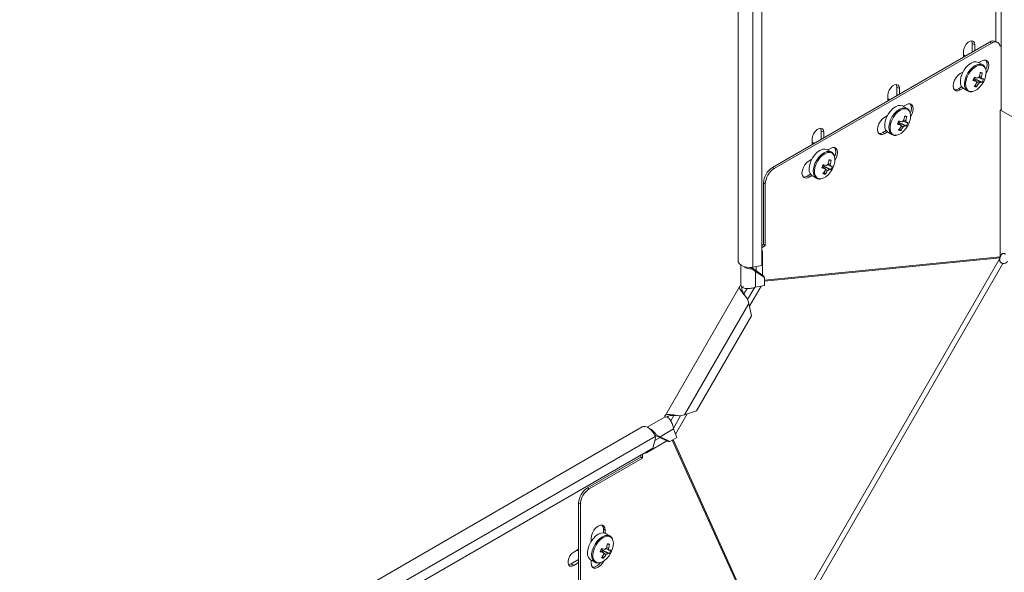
# Model space of a CAD drawing. Header units: millimetres. Extents: x -771 to 2233, y -1470 to 82.
# Tile 12 of 23: x 1077 to 1468, y -1143 to -923. Entities that reach past the tile are written whole.
import ezdxf

# ---------------------------------------------------------------- set-up
doc = ezdxf.new("R2010")
doc.units = ezdxf.units.MM

msp = doc.modelspace()

# ---------------------------------------------------------------- linework, layer by layer
at = {"color": 7, "linetype": 'Continuous', "lineweight": 0}
for p, q in [((1464.72, -932.01), (1464.72, -632.81)), ((1466.84, -959.43), (1466.84, -632.81)), ((1368.09, -1021.71), (1368.09, -695.1)), ((1455.35, -932.79), (1456.41, -933.4)), ((1462.95, -932.68), (1462.24, -932.28)), ((1425.3, -950.13), (1426.36, -950.75)), ((1450.57, -951.26), (1449.87, -950.85)), ((1466.48, -959.27), (1466.48, -1017.63)), ((1395.24, -967.48), (1396.3, -968.1)), ((1420.52, -968.61), (1419.82, -968.2)), ((1375.87, -982.14), (1376.58, -982.55)), ((1390.47, -985.96), (1389.76, -985.55)), ((1373.04, -988.67), (1372.33, -988.26)), ((1369.44, -1021.48), (1369.44, -1023.22)), ((1466.35, -1018.08), (1375.2, -1175.96)), ((1467.52, -1020.24), (1377.65, -1175.89)), ((1369.17, -1023.4), (1369.17, -1029.62)), ((1364.56, -1032.37), (1365.79, -1030.22)), ((1366.04, -1034.63), (1368.89, -1029.7)), ((1340.94, -1080.44), (1366.5, -1036.16)), ((1335.44, -1082.79), (1336.68, -1080.65)), ((1336.53, -1085.74), (1339.38, -1080.8)), ((1331.22, -1089.13), (1336.6, -1086.02)), ((1329.22, -1089.04), (1081.73, -1231.91)), ((1329.19, -1090.61), (1331.2, -1089.45)), ((1302.37, -1109.44), (1303.08, -1109.85)), ((1299.54, -1115.97), (1298.84, -1115.56)), ((1309.44, -1126.3), (1308.74, -1125.89)), ((1296.89, -1140.28), (1295.83, -1139.67))]:
    msp.add_line(p, q, dxfattribs=at)
at = {"color": 7, "linetype": 'Continuous', "lineweight": 15}
for p, q in [((1362.28, -692.61), (1362.28, -1019.23)), ((1371.63, -1021.09), (1371.63, -694.48)), ((1375.87, -982.14), (1462.24, -932.28)), ((1376.58, -982.55), (1462.95, -932.68)), ((1455.35, -936.26), (1455.35, -932.79)), ((1456.41, -933.4), (1456.41, -935.64)), ((1465.45, -932.44), (1464.74, -932.03)), ((1451.81, -938.3), (1451.81, -936.05)), ((1452.62, -937.83), (1451.81, -937.37)), ((1459.46, -941.3), (1457.82, -940.35)), ((1457.99, -940.45), (1459.06, -939.83)), ((1450.57, -944.73), (1451.65, -944.1)), ((1456.31, -946.82), (1455.98, -946.76)), ((1456.31, -946.82), (1456.51, -946.35)), ((1459.26, -948.18), (1456.31, -946.82)), ((1459.32, -944.48), (1458.45, -944.52)), ((1425.3, -953.6), (1425.3, -950.13)), ((1426.36, -950.75), (1426.36, -952.99)), ((1451.14, -950.11), (1449.87, -950.85)), ((1451.65, -950.64), (1450.57, -951.26)), ((1451.82, -950.74), (1453.46, -951.69)), ((1456.93, -950.09), (1456.51, -949.38)), ((1421.76, -955.65), (1421.76, -953.4)), ((1422.56, -955.18), (1421.76, -954.72)), ((1429.41, -958.65), (1427.76, -957.7)), ((1427.94, -957.8), (1429.01, -957.18)), ((1420.52, -962.08), (1421.6, -961.45)), ((1429.27, -961.83), (1428.4, -961.87)), ((1566.64, -1017.04), (1466.84, -959.43)), ((1426.26, -964.17), (1425.93, -964.11)), ((1426.26, -964.17), (1426.46, -963.69)), ((1429.21, -965.53), (1426.26, -964.17)), ((1395.24, -970.95), (1395.24, -967.48)), ((1396.3, -968.1), (1396.3, -970.34)), ((1421.09, -967.46), (1419.82, -968.2)), ((1421.6, -967.98), (1420.52, -968.61)), ((1421.77, -968.09), (1423.41, -969.04)), ((1426.88, -967.44), (1426.45, -966.73)), ((1391.71, -972.99), (1391.71, -970.75)), ((1392.51, -972.53), (1391.71, -972.07)), ((1397.88, -975.14), (1398.96, -974.53)), ((1399.36, -975.99), (1397.71, -975.04)), ((1390.47, -979.42), (1391.55, -978.8)), ((1396.21, -981.52), (1395.88, -981.46)), ((1396.21, -981.52), (1396.41, -981.04)), ((1399.16, -982.88), (1396.21, -981.52)), ((1399.22, -979.18), (1398.35, -979.22)), ((1391.04, -984.81), (1389.76, -985.55)), ((1391.55, -985.33), (1390.47, -985.96)), ((1391.71, -985.44), (1393.36, -986.39)), ((1396.82, -984.79), (1396.4, -984.08)), ((1372.33, -1012.76), (1372.33, -988.26)), ((1373.04, -1013.17), (1373.04, -988.67)), ((1372.33, -1012.76), (1371.63, -1013.16)), ((1371.63, -1013.98), (1373.04, -1013.17)), ((1373.04, -1013.17), (1372.33, -1012.76)), ((1371.93, -1024.91), (1371.93, -1015.51)), ((1363.35, -1020.91), (1363.35, -1029.05)), ((1368.09, -1021.71), (1371.63, -1021.09)), ((1372.71, -1026.91), (1466.48, -1017.63)), ((1466.35, -1018.08), (1372.71, -1027.35)), ((1466.35, -1018.08), (1465.64, -1017.68)), ((1367.76, -1021.87), (1367.1, -1021.82)), ((1367.76, -1021.87), (1367.73, -1022.44)), ((1369.17, -1023.4), (1367.73, -1022.44)), ((1368.88, -1022.84), (1367.76, -1021.87)), ((1368.88, -1022.84), (1369.17, -1023.4)), ((1372.42, -1025.25), (1368.88, -1022.84)), ((1372.71, -1025.8), (1369.17, -1023.4)), ((1372.42, -1025.25), (1372.71, -1025.8)), ((1362.92, -1029.31), (1333.21, -1080.77)), ((1366.74, -1037.29), (1371.4, -1029.23)), ((1369.17, -1029.62), (1372.71, -1029)), ((1372.71, -1025.8), (1372.71, -1029)), ((1366.5, -1036.16), (1365.95, -1034.34)), ((1367.52, -1041.02), (1366.5, -1036.16)), ((1345.65, -1078.89), (1367.52, -1041.02)), ((1337.38, -1088.14), (1342.04, -1080.08)), ((1340.94, -1080.44), (1345.65, -1078.89)), ((1333.2, -1081.27), (1326.16, -1085.34)), ((1339.08, -1080.87), (1340.94, -1080.44)), ((1324.16, -1085.25), (1076.68, -1228.12)), ((1337.84, -1089.4), (1336.6, -1086.02)), ((1325.77, -1095.46), (1333.91, -1090.76)), ((1328.33, -1093.64), (1329.45, -1089.68)), ((1328.82, -1088.13), (1329.19, -1088.67)), ((1329.19, -1088.67), (1329.67, -1088.36)), ((1329.19, -1088.67), (1330.59, -1089.16)), ((1329.45, -1089.68), (1329.22, -1089.04)), ((1329.67, -1088.36), (1331.22, -1089.13)), ((1330.59, -1089.16), (1331.22, -1089.13)), ((1330.59, -1089.16), (1334.45, -1091.02)), ((1331.22, -1089.13), (1335.07, -1091)), ((1335.07, -1091), (1334.45, -1091.02)), ((1335.07, -1091), (1337.84, -1089.4)), ((1374.87, -1176.31), (1336.03, -1090.44)), ((1336.41, -1090.22), (1375.2, -1175.96)), ((1328.33, -1093.64), (1085.09, -1234.06)), ((1302.37, -1109.44), (1323.59, -1097.19)), ((1303.08, -1109.85), (1324.29, -1097.6)), ((1323.59, -1096.38), (1323.59, -1097.19)), ((1324.29, -1097.6), (1323.59, -1097.19)), ((1324.29, -1097.6), (1324.29, -1095.97)), ((1298.84, -1215.3), (1298.84, -1115.56)), ((1299.54, -1215.71), (1299.54, -1115.97)), ((1308.74, -1125.89), (1308.74, -1127.36)), ((1309.44, -1126.3), (1309.44, -1127.55)), ((1303.79, -1130.81), (1303.79, -1129.57)), ((1311.26, -1128.58), (1309.61, -1127.64)), ((1296.89, -1134.97), (1298.84, -1133.85)), ((1308.11, -1134.11), (1307.78, -1134.05)), ((1308.11, -1134.11), (1308.31, -1133.63)), ((1311.06, -1135.47), (1308.11, -1134.11)), ((1311.12, -1131.77), (1310.25, -1131.81)), ((1298.84, -1137.93), (1295.83, -1139.67)), ((1303.62, -1138.03), (1305.26, -1138.98)), ((1303.79, -1139.36), (1303.79, -1138.13)), ((1308.73, -1137.38), (1308.3, -1136.67)), ((1298.84, -1139.16), (1296.89, -1140.28))]:
    msp.add_line(p, q, dxfattribs=at)
at = {"color": 7, "linetype": 'Continuous', "lineweight": 15, "flags": 128}
for points in [[(1451.81, -936.05), (1451.95, -935.06), (1452.35, -934.04), (1452.96, -933.09), (1453.71, -932.34), (1454.51, -931.88), (1455.26, -931.76), (1455.87, -932), (1456.27, -932.57), (1456.41, -933.4)], [(1455.35, -932.79), (1455.21, -931.96), (1455.12, -931.76)], [(1466.42, -934.01), (1466.42, -933.97), (1466.22, -933.32), (1465.89, -932.8), (1465.45, -932.44), (1464.91, -932.24), (1464.3, -932.21), (1463.64, -932.36), (1462.95, -932.68)], [(1457.82, -940.35), (1457.76, -940.32), (1456.91, -940.07), (1455.93, -940.17), (1454.87, -940.61), (1453.82, -941.36), (1452.82, -942.37), (1451.95, -943.58), (1451.27, -944.91)], [(1455.36, -951.91), (1456.21, -951.67), (1457.23, -951.09), (1458.23, -950.24), (1459.13, -949.16), (1459.88, -947.93), (1460.44, -946.62), (1460.77, -945.31), (1460.85, -944.09), (1460.67, -943.03), (1460.55, -942.72)], [(1459.06, -939.83), (1459.93, -939.48), (1460.72, -939.49), (1461.35, -939.85), (1461.75, -940.53), (1461.89, -941.46), (1461.75, -942.55), (1461.35, -943.69), (1460.85, -944.59)], [(1459.46, -941.3), (1459.41, -941.27), (1459.34, -941.23)], [(1450.57, -951.26), (1449.7, -951.6), (1448.91, -951.6), (1448.29, -951.23), (1447.88, -950.56), (1447.75, -949.63), (1447.88, -948.54), (1448.29, -947.39), (1448.91, -946.31), (1449.7, -945.39), (1450.57, -944.73)], [(1451.27, -944.91), (1450.8, -946.29), (1450.59, -947.61), (1450.64, -948.81), (1450.95, -949.8), (1451.51, -950.52), (1451.82, -950.74)], [(1455.91, -946.84), (1455.94, -946.81), (1455.98, -946.76)], [(1421.76, -953.4), (1421.9, -952.41), (1422.3, -951.38), (1422.91, -950.44), (1423.66, -949.69), (1424.46, -949.23), (1425.21, -949.11), (1425.82, -949.35), (1426.22, -949.92), (1426.36, -950.75)], [(1425.3, -950.13), (1425.16, -949.31), (1425.06, -949.11)], [(1449.87, -950.85), (1448.99, -951.2), (1448.25, -951.2)], [(1427.76, -957.7), (1427.71, -957.67), (1426.86, -957.42), (1425.87, -957.52), (1424.82, -957.96), (1423.76, -958.71), (1422.77, -959.72), (1421.9, -960.93), (1421.21, -962.26)], [(1429.01, -957.18), (1429.88, -956.83), (1430.67, -956.84), (1431.3, -957.2), (1431.7, -957.88), (1431.84, -958.81), (1431.7, -959.9), (1431.3, -961.04), (1430.8, -961.94)], [(1429.41, -958.65), (1429.35, -958.61), (1429.29, -958.58)], [(1420.52, -968.61), (1419.65, -968.95), (1418.86, -968.94), (1418.23, -968.58), (1417.83, -967.9), (1417.69, -966.97), (1417.83, -965.89), (1418.23, -964.74), (1418.86, -963.66), (1419.65, -962.74), (1420.52, -962.08)], [(1421.21, -962.26), (1420.75, -963.64), (1420.53, -964.96), (1420.59, -966.16), (1420.9, -967.15), (1421.46, -967.87), (1421.77, -968.09)], [(1425.31, -969.26), (1426.16, -969.02), (1427.18, -968.44), (1428.17, -967.59), (1429.08, -966.51), (1429.83, -965.28), (1430.39, -963.97), (1430.72, -962.66), (1430.8, -961.43), (1430.62, -960.37), (1430.5, -960.06)], [(1466.84, -959.43), (1466.61, -959.32), (1466.42, -959.26)], [(1391.71, -970.75), (1391.85, -969.76), (1392.25, -968.73), (1392.86, -967.79), (1393.61, -967.04), (1394.41, -966.58), (1395.16, -966.46), (1395.77, -966.7), (1396.17, -967.27), (1396.3, -968.1)], [(1395.24, -967.48), (1395.1, -966.66), (1395.01, -966.46)], [(1425.86, -964.19), (1425.89, -964.16), (1425.93, -964.11)], [(1419.82, -968.2), (1418.94, -968.54), (1418.2, -968.55)], [(1398.96, -974.53), (1399.83, -974.18), (1400.62, -974.19), (1401.24, -974.55), (1401.65, -975.23), (1401.78, -976.16), (1401.65, -977.25), (1401.24, -978.39), (1400.74, -979.29)], [(1397.71, -975.04), (1397.66, -975.01), (1396.81, -974.77), (1395.82, -974.87), (1394.77, -975.31), (1393.71, -976.06), (1392.72, -977.07), (1391.85, -978.28), (1391.16, -979.61)], [(1395.25, -986.61), (1396.1, -986.36), (1397.13, -985.79), (1398.12, -984.94), (1399.02, -983.86), (1399.78, -982.63), (1400.34, -981.31), (1400.67, -980.01), (1400.75, -978.78), (1400.57, -977.72), (1400.45, -977.41)], [(1399.36, -975.99), (1399.3, -975.96), (1399.24, -975.93)], [(1390.47, -985.96), (1389.6, -986.3), (1388.81, -986.29), (1388.18, -985.93), (1387.78, -985.25), (1387.64, -984.32), (1387.78, -983.23), (1388.18, -982.09), (1388.81, -981.01), (1389.6, -980.09), (1390.47, -979.42)], [(1391.16, -979.61), (1390.7, -980.98), (1390.48, -982.31), (1390.54, -983.51), (1390.85, -984.5), (1391.41, -985.22), (1391.71, -985.44)], [(1395.8, -981.54), (1395.83, -981.51), (1395.88, -981.46)], [(1389.76, -985.55), (1388.89, -985.89), (1388.15, -985.9)], [(1362.28, -1019.23), (1362.33, -1019.62), (1362.71, -1020.33), (1363.41, -1020.95), (1364.39, -1021.43), (1365.56, -1021.73), (1366.83, -1021.83), (1368.09, -1021.71)], [(1329.22, -1089.04), (1328.69, -1087.89), (1327.97, -1086.84), (1327.12, -1085.97), (1326.22, -1085.37), (1325.33, -1085.07), (1324.53, -1085.1), (1324.16, -1085.25)], [(1303.79, -1129.57), (1303.93, -1128.48), (1304.33, -1127.33), (1304.95, -1126.25), (1305.74, -1125.33), (1306.62, -1124.67), (1307.49, -1124.32), (1308.28, -1124.33), (1308.9, -1124.69), (1309.31, -1125.37), (1309.44, -1126.3)], [(1308.23, -1124.32), (1308.6, -1124.96), (1308.74, -1125.89)], [(1309.61, -1127.64), (1309.56, -1127.6), (1308.71, -1127.36), (1307.72, -1127.46), (1306.67, -1127.9), (1305.61, -1128.65), (1304.62, -1129.66), (1303.75, -1130.87), (1303.06, -1132.2)], [(1307.16, -1139.2), (1308.01, -1138.95), (1309.03, -1138.38), (1310.02, -1137.53), (1310.93, -1136.45), (1311.68, -1135.22), (1312.24, -1133.91), (1312.57, -1132.6), (1312.65, -1131.37), (1312.47, -1130.31), (1312.35, -1130)], [(1311.26, -1128.58), (1311.2, -1128.55), (1311.14, -1128.52)], [(1296.89, -1140.28), (1296.11, -1140.58), (1295.42, -1140.51), (1294.9, -1140.1), (1294.63, -1139.4), (1294.63, -1138.47), (1294.9, -1137.45), (1295.42, -1136.45), (1296.11, -1135.59), (1296.89, -1134.97)], [(1303.06, -1132.2), (1302.6, -1133.58), (1302.38, -1134.9), (1302.44, -1136.1), (1302.75, -1137.09), (1303.31, -1137.81), (1303.62, -1138.03)], [(1307.71, -1134.13), (1307.74, -1134.1), (1307.78, -1134.05)], [(1308.81, -1138.53), (1308.28, -1139.41), (1307.49, -1140.33), (1306.62, -1141), (1305.74, -1141.34), (1304.95, -1141.33), (1304.33, -1140.97), (1303.93, -1140.29), (1303.79, -1139.36)], [(1295.83, -1139.67), (1295.05, -1139.96), (1294.83, -1139.98)]]:
    msp.add_lwpolyline(points, dxfattribs=at)
at = {"color": 7, "linetype": 'Continuous', "lineweight": 0, "flags": 128}
for points in [[(1459.34, -941.23), (1458.55, -941.02), (1457.57, -941.12), (1456.52, -941.56), (1455.46, -942.31), (1454.47, -943.32), (1453.6, -944.53), (1452.91, -945.86)], [(1460.55, -942.72), (1460.25, -942.19), (1459.61, -941.65), (1458.79, -941.41), (1457.84, -941.51), (1456.83, -941.93), (1455.81, -942.65), (1454.85, -943.62), (1454.02, -944.79), (1453.36, -946.07)], [(1452.91, -945.86), (1452.44, -947.24), (1452.23, -948.56), (1452.28, -949.76), (1452.6, -950.75), (1453.16, -951.47), (1453.44, -951.68)], [(1453.36, -946.07), (1452.91, -947.39), (1452.7, -948.66), (1452.75, -949.81), (1453.06, -950.77), (1453.59, -951.46), (1454.33, -951.86), (1455.22, -951.93), (1455.36, -951.91)], [(1429.29, -958.58), (1428.5, -958.37), (1427.52, -958.47), (1426.47, -958.91), (1425.41, -959.66), (1424.41, -960.67), (1423.55, -961.88), (1422.86, -963.21)], [(1430.5, -960.06), (1430.2, -959.54), (1429.55, -958.99), (1428.73, -958.76), (1427.79, -958.86), (1426.78, -959.28), (1425.76, -960), (1424.8, -960.97), (1423.97, -962.13), (1423.3, -963.42)], [(1422.86, -963.21), (1422.39, -964.59), (1422.18, -965.91), (1422.23, -967.11), (1422.55, -968.1), (1423.1, -968.82), (1423.39, -969.03)], [(1423.3, -963.42), (1422.86, -964.74), (1422.65, -966.01), (1422.7, -967.16), (1423.01, -968.12), (1423.54, -968.81), (1424.28, -969.21), (1425.17, -969.28), (1425.31, -969.26)], [(1399.24, -975.93), (1398.45, -975.72), (1397.47, -975.82), (1396.41, -976.26), (1395.36, -977.01), (1394.36, -978.02), (1393.49, -979.23), (1392.81, -980.56)], [(1400.45, -977.41), (1400.14, -976.89), (1399.5, -976.34), (1398.68, -976.11), (1397.74, -976.21), (1396.72, -976.63), (1395.71, -977.35), (1394.75, -978.32), (1393.91, -979.48), (1393.25, -980.77)], [(1392.81, -980.56), (1392.34, -981.93), (1392.13, -983.26), (1392.18, -984.46), (1392.49, -985.45), (1393.05, -986.17), (1393.34, -986.37)], [(1393.25, -980.77), (1392.8, -982.09), (1392.6, -983.36), (1392.65, -984.51), (1392.95, -985.47), (1393.49, -986.16), (1394.23, -986.56), (1395.12, -986.63), (1395.25, -986.61)], [(1311.14, -1128.52), (1310.35, -1128.31), (1309.37, -1128.41), (1308.32, -1128.85), (1307.26, -1129.6), (1306.26, -1130.61), (1305.4, -1131.82), (1304.71, -1133.15)], [(1312.35, -1130), (1312.05, -1129.48), (1311.4, -1128.93), (1310.58, -1128.7), (1309.64, -1128.8), (1308.63, -1129.22), (1307.61, -1129.94), (1306.65, -1130.91), (1305.82, -1132.07), (1305.15, -1133.36)], [(1304.71, -1133.15), (1304.24, -1134.52), (1304.03, -1135.85), (1304.08, -1137.05), (1304.4, -1138.04), (1304.95, -1138.76), (1305.24, -1138.96)], [(1305.15, -1133.36), (1304.71, -1134.68), (1304.5, -1135.95), (1304.55, -1137.1), (1304.86, -1138.06), (1305.39, -1138.75), (1306.13, -1139.15), (1307.02, -1139.22), (1307.16, -1139.2)]]:
    msp.add_lwpolyline(points, dxfattribs=at)
at = {"color": 7, "linetype": 'Continuous', "lineweight": 15}
for centre, radius, start, end in [((1463.71, -934.32), 2.51, 65.6928, 125.617), ((1457.61, -941.34), 3.59, 329.7965, 31.1678), ((1436.88, -938.79), 20.66, 334.9612, 338.8449), ((1454.4, -945.3), 2.16, 317.2583, 332.7239), ((1463.42, -921.29), 25.99, 253.7563, 256.7712), ((1458.92, -947.74), 1.85, 116.946, 141.7179), ((1446.17, -942.49), 12.45, 343.1776, 351.4668), ((1455.42, -964.03), 19.93, 78.7274, 81.1819), ((1447.01, -942.63), 12.45, 343.1784, 351.4653), ((1458.04, -946.75), 1.02, 352.9256, 30.008), ((1459.55, -942.53), 4.37, 263.5163, 273.4219), ((1450.6, -943.72), 9.74, 332.7826, 341.0234), ((1462.87, -922.58), 25.99, 253.7563, 256.7712), ((1447.55, -943.14), 10.92, 321.4875, 330.5327), ((1457.42, -944.84), 5.27, 255.3098, 264.5991), ((1457.93, -948), 1.02, 172.9256, 210.008), ((1448.39, -943.29), 10.92, 321.4869, 330.5327), ((1457.05, -947.01), 1.85, 296.9469, 321.7169), ((1459, -943.81), 4.37, 263.5163, 273.4219), ((1427.55, -958.69), 3.59, 329.7959, 31.1679), ((1416.12, -959.83), 12.45, 343.1785, 351.466), ((1425.38, -981.36), 19.92, 78.7277, 81.1835), ((1416.96, -959.98), 12.45, 343.1785, 351.4654), ((1406.83, -956.13), 20.66, 334.9616, 338.8445), ((1432.82, -939.92), 25.99, 253.7563, 256.7712), ((1424.35, -962.65), 2.15, 317.2502, 332.732), ((1417.5, -960.49), 10.91, 321.486, 330.5347), ((1433.37, -938.64), 25.99, 253.7563, 256.7712), ((1427.88, -965.35), 1.02, 172.9275, 210.004), ((1418.34, -960.64), 10.91, 321.4856, 330.5341), ((1428.87, -965.09), 1.85, 116.9445, 141.7193), ((1427, -964.36), 1.85, 296.944, 321.7199), ((1428.95, -961.17), 4.37, 263.5108, 273.4274), ((1427.99, -964.09), 1.02, 352.9256, 30.008), ((1429.5, -959.88), 4.37, 263.5146, 273.4259), ((1420.55, -961.07), 9.74, 332.7819, 341.0241), ((1427.37, -962.19), 5.27, 255.3108, 264.6004), ((1397.5, -976.03), 3.59, 329.7964, 31.1674), ((1380.01, -988.61), 7.68, 122.6056, 177.3943), ((1376.77, -973.48), 20.67, 334.9623, 338.8437), ((1402.77, -957.25), 26.02, 253.758, 256.77), ((1394.29, -980), 2.15, 317.2483, 332.7339), ((1403.32, -955.97), 26.01, 253.7573, 256.7707), ((1398.82, -982.43), 1.85, 116.945, 141.7189), ((1386.07, -977.18), 12.45, 343.1781, 351.4659), ((1395.32, -998.72), 19.93, 78.7277, 81.1824), ((1386.9, -977.33), 12.45, 343.179, 351.4653), ((1397.94, -981.44), 1.02, 352.9264, 30.0059), ((1399.44, -977.23), 4.37, 263.5139, 273.4255), ((1390.49, -978.42), 9.74, 332.7828, 341.0233), ((1380.72, -989.02), 7.68, 122.6057, 177.3943), ((1387.44, -977.84), 10.92, 321.487, 330.5335), ((1397.32, -979.54), 5.27, 255.3101, 264.5998), ((1397.83, -982.7), 1.02, 172.9253, 210.0086), ((1388.29, -977.99), 10.91, 321.4854, 330.5342), ((1396.95, -981.71), 1.85, 296.945, 321.718), ((1398.9, -978.51), 4.37, 263.5139, 273.4255), ((1370.62, -1015.51), 1.3, 321.204, 39.2332), ((1367.55, -1016.74), 5.71, 233.9352, 271.7354), ((1467.64, -1017.9), 2.35, 266.8822, 316.7974), ((1324.64, -1091.06), 5.71, 28.265, 66.0706), ((1325.11, -1094.32), 1.31, 260.9044, 338.7234), ((1306.51, -1115.91), 7.68, 122.6053, 177.3946), ((1307.22, -1116.32), 7.68, 122.6053, 177.3946), ((1288.66, -1126.07), 20.68, 334.9633, 338.8426), ((1314.68, -1109.82), 26.03, 253.7586, 256.7689), ((1306.19, -1132.59), 2.16, 317.2537, 332.7259), ((1315.22, -1108.56), 26.01, 253.7571, 256.7704), ((1310.72, -1135.02), 1.85, 116.9433, 141.7202), ((1297.97, -1129.77), 12.45, 343.1776, 351.4663), ((1307.23, -1151.27), 19.88, 78.7242, 81.1845), ((1298.81, -1129.92), 12.45, 343.1788, 351.4651), ((1309.84, -1134.03), 1.02, 352.9256, 30.0073), ((1311.35, -1129.82), 4.37, 263.5099, 273.4294), ((1302.4, -1131.01), 9.74, 332.7814, 341.0242), ((1299.35, -1130.43), 10.92, 321.4871, 330.5332), ((1309.22, -1132.13), 5.27, 255.3103, 264.599), ((1309.73, -1135.29), 1.02, 172.9283, 210.0065), ((1300.19, -1130.58), 10.91, 321.4854, 330.5344), ((1308.85, -1134.3), 1.85, 296.9421, 321.7228), ((1310.8, -1131.11), 4.37, 263.5085, 273.4308), ((1304.37, -1137.35), 3.59, 268.836, 330.2152)]:
    msp.add_arc(centre, radius, start, end, dxfattribs=at)
for points, knots in [([(1460.51, -942.54), (1460.39, -942.3), (1460.14, -941.8), (1459.67, -941.35), (1459.35, -941.25), (1459.32, -941.24)], [0, 0, 0, 0, 0.4395988, 0.9427737, 1, 1, 1, 1]), ([(1455.98, -946.76), (1456.03, -946.79), (1456.78, -947.2), (1457.62, -947.67), (1458.41, -948.11), (1458.51, -948.16)], [0, 0, 0, 0, 0.058295, 0.887353, 1, 1, 1, 1]), ([(1459.05, -946.87), (1458.96, -946.82), (1458.57, -946.6), (1458.18, -946.39), (1457.88, -946.22)], [0, 0, 0, 0, 0.242741, 1, 1, 1, 1]), ([(1458.13, -945.88), (1458.3, -945.95), (1458.57, -946.07), (1458.83, -946.19), (1458.93, -946.24)], [0, 0, 0, 0, 0.648825, 1, 1, 1, 1]), ([(1456.92, -947.88), (1456.84, -947.83), (1456.45, -947.59), (1456.06, -947.36), (1455.75, -947.17)], [0, 0, 0, 0, 0.213021, 1, 1, 1, 1]), ([(1457.89, -948.66), (1457.81, -948.6), (1457.49, -948.37), (1457.17, -948.15), (1456.93, -947.98)], [0, 0, 0, 0, 0.265667, 1, 1, 1, 1]), ([(1453.46, -951.64), (1453.62, -951.74), (1454.03, -951.99), (1454.67, -952.06), (1455.08, -951.98), (1455.21, -951.95)], [0, 0, 0, 0, 0.309643, 0.791095, 1, 1, 1, 1]), ([(1430.45, -959.89), (1430.34, -959.65), (1430.08, -959.15), (1429.62, -958.7), (1429.3, -958.6), (1429.26, -958.59)], [0, 0, 0, 0, 0.4395988, 0.9427737, 1, 1, 1, 1]), ([(1426.87, -965.23), (1426.79, -965.18), (1426.41, -964.95), (1426.03, -964.72), (1425.74, -964.54)], [0, 0, 0, 0, 0.220156, 1, 1, 1, 1]), ([(1425.93, -964.11), (1425.98, -964.14), (1426.72, -964.55), (1427.57, -965.02), (1428.36, -965.46), (1428.45, -965.51)], [0, 0, 0, 0, 0.058297, 0.887356, 1, 1, 1, 1]), ([(1427.84, -966.01), (1427.75, -965.95), (1427.43, -965.72), (1427.11, -965.49), (1426.88, -965.33)], [0, 0, 0, 0, 0.265669, 1, 1, 1, 1]), ([(1429, -964.22), (1428.91, -964.17), (1428.52, -963.95), (1428.13, -963.74), (1427.83, -963.57)], [0, 0, 0, 0, 0.242741, 1, 1, 1, 1]), ([(1428.08, -963.22), (1428.25, -963.3), (1428.52, -963.42), (1428.78, -963.54), (1428.87, -963.58)], [0, 0, 0, 0, 0.64883, 1, 1, 1, 1]), ([(1423.4, -968.99), (1423.57, -969.09), (1423.98, -969.34), (1424.62, -969.41), (1425.03, -969.32), (1425.16, -969.3)], [0, 0, 0, 0, 0.309643, 0.791095, 1, 1, 1, 1]), ([(1400.4, -977.23), (1400.28, -977), (1400.03, -976.49), (1399.57, -976.05), (1399.24, -975.95), (1399.21, -975.94)], [0, 0, 0, 0, 0.439596, 0.942779, 1, 1, 1, 1]), ([(1396.82, -982.58), (1396.73, -982.53), (1396.36, -982.3), (1395.98, -982.07), (1395.69, -981.89)], [0, 0, 0, 0, 0.220154, 1, 1, 1, 1]), ([(1395.88, -981.46), (1395.92, -981.49), (1396.67, -981.9), (1397.51, -982.37), (1398.31, -982.8), (1398.4, -982.86)], [0, 0, 0, 0, 0.0582974, 0.8873554, 1, 1, 1, 1]), ([(1398.95, -981.57), (1398.86, -981.52), (1398.47, -981.3), (1398.07, -981.08), (1397.78, -980.92)], [0, 0, 0, 0, 0.242737, 1, 1, 1, 1]), ([(1398.03, -980.57), (1398.2, -980.65), (1398.46, -980.77), (1398.73, -980.89), (1398.82, -980.93)], [0, 0, 0, 0, 0.648822, 1, 1, 1, 1]), ([(1397.79, -983.36), (1397.7, -983.3), (1397.38, -983.07), (1397.06, -982.84), (1396.83, -982.68)], [0, 0, 0, 0, 0.265669, 1, 1, 1, 1]), ([(1393.35, -986.34), (1393.51, -986.44), (1393.93, -986.68), (1394.57, -986.76), (1394.98, -986.67), (1395.1, -986.65)], [0, 0, 0, 0, 0.309645, 0.791099, 1, 1, 1, 1]), ([(1468.61, -1016.58), (1468.51, -1016.5), (1468.33, -1016.35), (1468, -1016.25), (1467.68, -1016.24), (1467.37, -1016.33), (1467.09, -1016.52), (1466.74, -1016.93), (1466.59, -1017.34), (1466.48, -1017.63)], [0, 0, 0, 0, 0.124178, 0.238609, 0.346097, 0.450451, 0.560152, 0.687144, 1, 1, 1, 1]), ([(1466.35, -1018.08), (1466.27, -1018.38), (1466.17, -1018.78), (1466.26, -1019.3), (1466.41, -1019.61), (1466.62, -1019.87), (1466.89, -1020.06), (1467.19, -1020.19), (1467.4, -1020.22), (1467.52, -1020.24)], [0, 0, 0, 0, 0.310336, 0.42289, 0.545511, 0.663249, 0.768905, 0.881968, 1, 1, 1, 1]), ([(1365.95, -1034.34), (1365.59, -1033.91), (1364.89, -1033.07), (1363.94, -1031.89), (1363.23, -1030.82), (1362.79, -1029.99), (1362.85, -1029.21), (1363.21, -1029.08), (1363.35, -1029.03)], [0, 0, 0, 0, 0.257251, 0.497765, 0.696888, 0.83919, 0.933436, 1, 1, 1, 1]), ([(1363.42, -1029.04), (1363.44, -1029.2), (1363.52, -1029.7), (1364.54, -1030.08), (1365.81, -1030.29), (1367.48, -1030.19), (1368.59, -1029.81), (1369.17, -1029.62)], [0, 0, 0, 0, 0.07425, 0.22641, 0.444685, 0.711583, 1, 1, 1, 1]), ([(1365.31, -1033.51), (1365.23, -1033.39), (1364.9, -1032.92), (1364.38, -1032.14), (1363.88, -1031.2), (1363.61, -1030.4), (1363.77, -1029.66), (1364.16, -1029.47), (1364.37, -1029.37)], [0, 0, 0, 0, 0.091988, 0.354626, 0.57613, 0.742978, 0.867066, 1, 1, 1, 1]), ([(1333.18, -1081.28), (1333.16, -1081.13), (1333.09, -1080.76), (1333.74, -1080.31), (1334.68, -1080.27), (1335.95, -1080.35), (1337.46, -1080.59), (1338.53, -1080.78), (1339.08, -1080.87)], [0, 0, 0, 0, 0.066556, 0.160827, 0.303139, 0.502259, 0.742764, 1, 1, 1, 1]), ([(1336.6, -1086.02), (1336.48, -1085.42), (1336.25, -1084.28), (1335.51, -1082.78), (1334.69, -1081.78), (1333.85, -1081.09), (1333.38, -1081.27), (1333.23, -1081.33)], [0, 0, 0, 0, 0.288422, 0.555316, 0.773586, 0.925752, 1, 1, 1, 1]), ([(1334.1, -1081.28), (1334.21, -1081.14), (1334.5, -1080.79), (1335.35, -1080.66), (1336.32, -1080.61), (1337.05, -1080.66), (1337.41, -1080.69)], [0, 0, 0, 0, 0.147863, 0.380622, 0.689608, 1, 1, 1, 1]), ([(1312.3, -1129.82), (1312.19, -1129.59), (1311.93, -1129.08), (1311.47, -1128.64), (1311.15, -1128.54), (1311.11, -1128.53)], [0, 0, 0, 0, 0.439599, 0.942778, 1, 1, 1, 1]), ([(1298.34, -1134.14), (1298.44, -1134.26), (1298.6, -1134.46), (1298.77, -1134.64), (1298.84, -1134.71)], [0, 0, 0, 0, 0.6416692, 1, 1, 1, 1]), ([(1308.72, -1135.17), (1308.64, -1135.12), (1308.25, -1134.88), (1307.86, -1134.64), (1307.55, -1134.46)], [0, 0, 0, 0, 0.213016, 1, 1, 1, 1]), ([(1307.78, -1134.05), (1307.83, -1134.08), (1308.57, -1134.49), (1309.42, -1134.96), (1310.21, -1135.39), (1310.3, -1135.45)], [0, 0, 0, 0, 0.058299, 0.88736, 1, 1, 1, 1]), ([(1310.85, -1134.16), (1310.76, -1134.11), (1310.38, -1133.9), (1310.01, -1133.69), (1309.73, -1133.54)], [0, 0, 0, 0, 0.25294, 1, 1, 1, 1]), ([(1309.93, -1133.16), (1310.1, -1133.24), (1310.37, -1133.36), (1310.63, -1133.48), (1310.72, -1133.52)], [0, 0, 0, 0, 0.648825, 1, 1, 1, 1]), ([(1309.69, -1135.95), (1309.6, -1135.89), (1309.28, -1135.66), (1308.96, -1135.43), (1308.73, -1135.27)], [0, 0, 0, 0, 0.26567, 1, 1, 1, 1]), ([(1305.25, -1138.93), (1305.42, -1139.03), (1305.83, -1139.27), (1306.47, -1139.35), (1306.88, -1139.26), (1307.01, -1139.24)], [0, 0, 0, 0, 0.309642, 0.791098, 1, 1, 1, 1])]:
    msp.add_open_spline(points, degree=3, knots=knots, dxfattribs=at)

doc.saveas('drawing.dxf')
